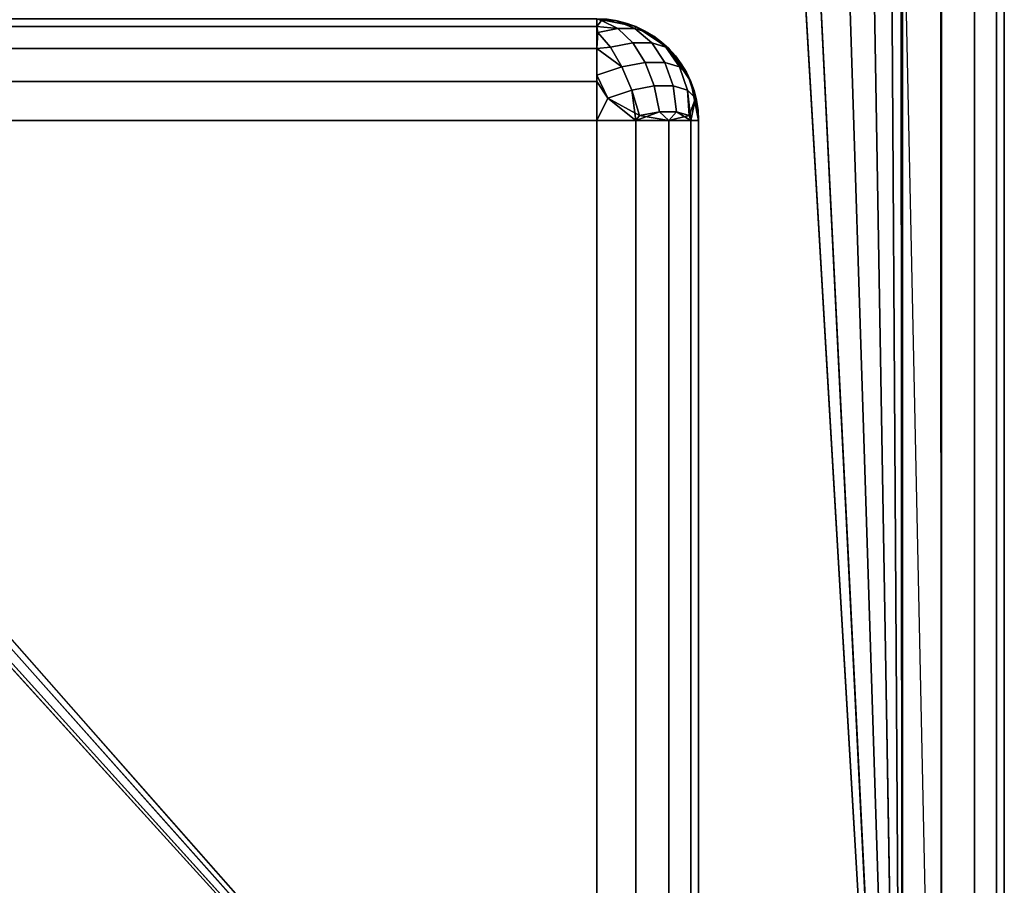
# Model space of a CAD drawing. Header units: millimetres. Extents: x -10 to 414, y -927 to 10.
# Tile 31 of 38: x 390.34 to 400, y -891.5 to -883.01. Entities that reach past the tile are written whole.
import ezdxf

# ---------------------------------------------------------------- set-up
doc = ezdxf.new("R2010")
doc.units = ezdxf.units.MM
doc.header["$MEASUREMENT"] = 0
for name, color, linetype, lineweight in [('0 Misc', 7, 'Continuous', 35), ('10 Raster Images', 7, 'Continuous', 35), ('5 Hatches', 7, 'Continuous', 35)]:
    doc.layers.add(name, color=color, linetype=linetype, lineweight=lineweight)

msp = doc.modelspace()

# ---------------------------------------------------------------- linework, layer by layer
at = {"layer": '0 Misc', "color": 160, "linetype": 'Continuous', "lineweight": 25}
for p, q in [((399, -1, 1195), (399, -899, 1195)), ((400, -1, 1174), (400, -899, 1174)), ((400, -899, 1194), (400, -1, 1194)), ((399, -899, 1173), (399, -881, 1173)), ((399, -899, 1173), (398.9877, -881.1564, 1173)), ((399, -899, 1173), (398.891, -881.454, 1173)), ((399, -899, 1173), (383.2929, -881.7071, 1173)), ((399, -899, 1173), (398.7071, -881.7071, 1173)), ((399, -899, 1173), (383.546, -881.891, 1173)), ((399, -899, 1173), (398.454, -881.891, 1173)), ((399, -899, 1173), (383.8436, -881.9877, 1173)), ((399, -899, 1173), (384, -882, 1173)), ((399, -899, 1173), (398, -882, 1173)), ((399, -899, 1173), (398.1564, -881.9877, 1173)), ((396, -884, 12.5), (4, -884, 12.5)), ((4, -884, 1170), (396, -884, 1170)), ((396, -898, 12.5), (396, -884, 12.5)), ((396, -884, 1170), (396, -898, 1170)), ((397, -898, 1169), (397, -884, 1169)), ((397, -884, 1169), (397, -884, 13.5)), ((397, -884, 13.5), (397, -898, 13.5))]:
    msp.add_line(p, q, dxfattribs=at).dxf.unprotected_set("ltscale", 0)
at = {"layer": '0 Misc', "color": 160, "linetype": 'Continuous', "lineweight": 25, "extrusion": (-1, 0, 0)}
msp.add_arc((884, 1169, -396), 1, 90, 180, dxfattribs=at).dxf.unprotected_set("ltscale", 0)
at = {"layer": '0 Misc', "color": 160, "linetype": 'Continuous', "lineweight": 25, "extrusion": (0, 0, -1)}
msp.add_arc((-396, -884, -1169), 1, 90, 180, dxfattribs=at).dxf.unprotected_set("ltscale", 0)
at = {"layer": '0 Misc', "color": 160, "linetype": 'Continuous', "lineweight": 25}
msp.add_arc((396, -884, 13.5), 1, 0, 90, dxfattribs=at).dxf.unprotected_set("ltscale", 0)
at = {"layer": '0 Misc', "color": 160, "linetype": 'Continuous', "lineweight": 25, "extrusion": (-1, 0, 5.68434e-14)}
msp.add_arc((884, 13.5, -396), 1, 180, 270, dxfattribs=at).dxf.unprotected_set("ltscale", 0)
at = {"layer": '0 Misc', "color": 160, "linetype": 'Continuous', "lineweight": 25, "extrusion": (0, 1, 0)}
for centre, start, end in [((-396, 13.5, -884), 180, 270), ((-396, 1169, -884), 90, 180)]:
    msp.add_arc(centre, 1, start, end, dxfattribs=at).dxf.unprotected_set("ltscale", 0)
at = {"layer": '0 Misc', "color": 7, "lineweight": 25}
for points, invisible_edges in [([(399, -1, 1173), (399.3827, -899, 1173.0762), (399, -2, 1173)], 1), ([(399, -1, 1173), (399.3827, -1, 1173.0762), (399.3827, -899, 1173.0762)], 12), ([(399, -1, 1195), (399.3827, -899, 1194.9238), (399.3827, -1, 1194.9238)], 1), ([(399, -1, 1195), (399, -899, 1195), (399.3827, -899, 1194.9238)], 12), ([(399.3827, -899, 1173.0762), (399.7071, -1, 1173.2928), (399.7071, -899, 1173.2928)], 1), ([(399.3827, -899, 1173.0762), (399.3827, -1, 1173.0762), (399.7071, -1, 1173.2928)], 12), ([(399.3827, -1, 1194.9238), (399.7071, -899, 1194.7072), (399.7071, -1, 1194.7072)], 1), ([(399.3827, -1, 1194.9238), (399.3827, -899, 1194.9238), (399.7071, -899, 1194.7072)], 12), ([(399.9239, -1, 1173.6173), (399.7071, -899, 1173.2928), (399.7071, -1, 1173.2928)], 1), ([(399.9239, -1, 1173.6173), (399.9239, -899, 1173.6173), (399.7071, -899, 1173.2928)], 12), ([(399.7071, -1, 1194.7072), (399.9239, -899, 1194.3827), (399.9239, -1, 1194.3827)], 1), ([(399.7071, -1, 1194.7072), (399.7071, -899, 1194.7072), (399.9239, -899, 1194.3827)], 12), ([(400, -1, 1174), (399.9239, -899, 1173.6173), (399.9239, -1, 1173.6173)], 1), ([(400, -1, 1174), (400, -899, 1174), (399.9239, -899, 1173.6173)], 12), ([(400, -899, 1194), (399.9239, -1, 1194.3827), (399.9239, -899, 1194.3827)], 1), ([(400, -899, 1194), (400, -1, 1194), (399.9239, -1, 1194.3827)], 12), ([(400, -899, 1194), (400, -1, 1174), (400, -1, 1194)], 1), ([(400, -899, 1194), (400, -899, 1174), (400, -1, 1174)], 12), ([(399.3827, -899, 1173.0762), (399, -881, 1173), (399, -2, 1173)], 12), ([(399.3827, -899, 1173.0762), (399, -899, 1173), (399, -881, 1173)], 12), ([(396, -883, 1169), (4, -883.0761, 1169.3827), (396, -883.0761, 1169.3827)], 1), ([(396, -883, 1169), (4, -883, 1169), (4, -883.0761, 1169.3827)], 12), ([(4, -883, 13.5), (396, -883.0761, 13.1173), (4, -883.0761, 13.1173)], 1), ([(4, -883, 13.5), (396, -883, 13.5), (396, -883.0761, 13.1173)], 12), ([(396, -883, 13.5), (396.3827, -883.0761, 1169), (396.3827, -883.0761, 13.5)], 1), ([(396, -883, 13.5), (396, -883, 1169), (396.3827, -883.0761, 1169)], 12), ([(396.3746, -883.0964, 1169.2079), (396.0477, -883.0182, 1169.1838), (396.2078, -883.0964, 1169.3746)], 1), ([(396.3746, -883.0964, 1169.2079), (396.1838, -883.0182, 1169.0477), (396.0477, -883.0182, 1169.1838)], 12), ([(396.2078, -883.0964, 13.1254), (396.0477, -883.0182, 13.3161), (396.1838, -883.0182, 13.4523)], 12), ([(396.2078, -883.0964, 13.1254), (396.1838, -883.0182, 13.4523), (396.3746, -883.0964, 13.2922)], 1), ([(4, -883.2929, 1169.7072), (396, -883.0761, 1169.3827), (4, -883.0761, 1169.3827)], 1), ([(4, -883.2929, 1169.7072), (396, -883.2929, 1169.7072), (396, -883.0761, 1169.3827)], 12), ([(396, -883.2929, 12.7929), (4, -883.0761, 13.1173), (396, -883.0761, 13.1173)], 1), ([(396, -883.2929, 12.7929), (4, -883.2929, 12.7929), (4, -883.0761, 13.1173)], 12), ([(396.0105, -883.1332, 1169.4984), (396.3538, -883.2362, 1169.5398), (396.2078, -883.0964, 1169.3746)], 1), ([(396.2078, -883.0964, 13.1254), (396.1337, -883.2772, 12.822), (396.0105, -883.1332, 13.0015)], 1), ([(396.0105, -883.1332, 1169.4984), (396.1337, -883.2772, 1169.678), (396.3538, -883.2362, 1169.5398)], 12), ([(396.2078, -883.0964, 13.1254), (396.3538, -883.2362, 12.9602), (396.1337, -883.2772, 12.822)], 12), ([(396.3746, -883.0964, 1169.2079), (396.2078, -883.0964, 1169.3746), (396.3538, -883.2362, 1169.5398)], 12), ([(396.2078, -883.0964, 13.1254), (396.5398, -883.2362, 13.1462), (396.3538, -883.2362, 12.9602)], 1), ([(396.2078, -883.0964, 13.1254), (396.3746, -883.0964, 13.2922), (396.5398, -883.2362, 13.1462)], 12), ([(396.3746, -883.0964, 1169.2079), (396.3538, -883.2362, 1169.5398), (396.5398, -883.2362, 1169.3538)], 1), ([(396.3746, -883.0964, 1169.2079), (396.678, -883.2772, 1169.1338), (396.4984, -883.1332, 1169.0105)], 1), ([(396.3746, -883.0964, 1169.2079), (396.5398, -883.2362, 1169.3538), (396.678, -883.2772, 1169.1338)], 12), ([(396.4984, -883.1332, 13.4895), (396.5398, -883.2362, 13.1462), (396.3746, -883.0964, 13.2922)], 1), ([(396.7071, -883.2929, 1169), (396.3827, -883.0761, 13.5), (396.3827, -883.0761, 1169)], 1), ([(396.7071, -883.2929, 1169), (396.7071, -883.2929, 13.5), (396.3827, -883.0761, 13.5)], 12), ([(396.4984, -883.1332, 13.4895), (396.678, -883.2772, 13.3663), (396.5398, -883.2362, 13.1462)], 12), ([(396.1337, -883.2772, 1169.678), (396.4757, -883.428, 1169.6682), (396.3538, -883.2362, 1169.5398)], 1), ([(396.3538, -883.2362, 12.9602), (396.2478, -883.4705, 12.6887), (396.1337, -883.2772, 12.822)], 1), ([(396.3538, -883.2362, 12.9602), (396.4757, -883.428, 12.8317), (396.2478, -883.4705, 12.6887)], 12), ([(396.5398, -883.2362, 1169.3538), (396.3538, -883.2362, 1169.5398), (396.4757, -883.428, 1169.6682)], 12), ([(396.3538, -883.2362, 12.9602), (396.6683, -883.428, 13.0243), (396.4757, -883.428, 12.8317)], 1), ([(396.3538, -883.2362, 12.9602), (396.5398, -883.2362, 13.1462), (396.6683, -883.428, 13.0243)], 12), ([(396.5398, -883.2362, 1169.3538), (396.4757, -883.428, 1169.6682), (396.6683, -883.428, 1169.4757)], 1), ([(396.5398, -883.2362, 1169.3538), (396.8113, -883.4705, 1169.2478), (396.678, -883.2772, 1169.1338)], 1), ([(396.5398, -883.2362, 1169.3538), (396.6683, -883.428, 1169.4757), (396.8113, -883.4705, 1169.2478)], 12), ([(396.678, -883.2772, 13.3663), (396.6683, -883.428, 13.0243), (396.5398, -883.2362, 13.1462)], 1), ([(4, -883.6173, 1169.9238), (396, -883.2929, 1169.7072), (4, -883.2929, 1169.7072)], 1), ([(4, -883.6173, 1169.9238), (396, -883.6173, 1169.9238), (396, -883.2929, 1169.7072)], 12), ([(396, -883.6173, 12.5761), (4, -883.2929, 12.7929), (396, -883.2929, 12.7929)], 1), ([(396, -883.6173, 12.5761), (4, -883.6173, 12.5761), (4, -883.2929, 12.7929)], 12), ([(396.1337, -883.2772, 1169.678), (396.2478, -883.4705, 1169.8113), (396.4757, -883.428, 1169.6682)], 12), ([(396.678, -883.2772, 13.3663), (396.8113, -883.4705, 13.2522), (396.6683, -883.428, 13.0243)], 12), ([(396.9239, -883.6173, 1169), (396.7071, -883.2929, 13.5), (396.7071, -883.2929, 1169)], 1), ([(396.9239, -883.6173, 1169), (396.9239, -883.6173, 13.5), (396.7071, -883.2929, 13.5)], 12), ([(396.2478, -883.4705, 1169.8113), (396.5651, -883.6588, 1169.7511), (396.4757, -883.428, 1169.6682)], 1), ([(396.2478, -883.4705, 12.6887), (396.4757, -883.428, 12.8317), (396.5651, -883.6588, 12.7489)], 12), ([(396.5651, -883.6588, 1169.7511), (396.6683, -883.428, 1169.4757), (396.4757, -883.428, 1169.6682)], 1), ([(396.7512, -883.6588, 12.9349), (396.4757, -883.428, 12.8317), (396.6683, -883.428, 13.0243)], 1), ([(396.7512, -883.6588, 12.9349), (396.5651, -883.6588, 12.7489), (396.4757, -883.428, 12.8317)], 12), ([(396.5651, -883.6588, 1169.7511), (396.7512, -883.6588, 1169.5652), (396.6683, -883.428, 1169.4757)], 12), ([(396.8113, -883.4705, 1169.2478), (396.6683, -883.428, 1169.4757), (396.7512, -883.6588, 1169.5652)], 12), ([(396.8113, -883.4705, 13.2522), (396.7512, -883.6588, 12.9349), (396.6683, -883.428, 13.0243)], 1), ([(396.3451, -883.6998, 1169.8893), (396.2478, -883.4705, 1169.8113), (396.0016, -883.5521, 1169.894)], 12), ([(396.2478, -883.4705, 12.6887), (396.1072, -883.7787, 12.5307), (396.0016, -883.5521, 12.6059)], 1), ([(396.2478, -883.4705, 12.6887), (396.3451, -883.6998, 12.6107), (396.1072, -883.7787, 12.5307)], 12), ([(396.2478, -883.4705, 1169.8113), (396.3451, -883.6998, 1169.8893), (396.5651, -883.6588, 1169.7511)], 12), ([(396.2478, -883.4705, 12.6887), (396.5651, -883.6588, 12.7489), (396.3451, -883.6998, 12.6107)], 1), ([(396.8113, -883.4705, 1169.2478), (396.7512, -883.6588, 1169.5652), (396.8893, -883.6998, 1169.3451)], 1), ([(396.8113, -883.4705, 13.2522), (396.8893, -883.6998, 13.1549), (396.7512, -883.6588, 12.9349)], 12), ([(396.8113, -883.4705, 1169.2478), (396.9693, -883.7787, 1169.1072), (396.8941, -883.5521, 1169.0016)], 1), ([(396.8113, -883.4705, 1169.2478), (396.8893, -883.6998, 1169.3451), (396.9693, -883.7787, 1169.1072)], 12), ([(396.8893, -883.6998, 13.1549), (396.8113, -883.4705, 13.2522), (396.8941, -883.5521, 13.4984)], 12), ([(4, -884, 1170), (396, -883.6173, 1169.9238), (4, -883.6173, 1169.9238)], 1), ([(4, -884, 1170), (396, -884, 1170), (396, -883.6173, 1169.9238)], 12), ([(396, -884, 12.5), (4, -883.6173, 12.5761), (396, -883.6173, 12.5761)], 1), ([(396, -884, 12.5), (4, -884, 12.5), (4, -883.6173, 12.5761)], 12), ([(396.3451, -883.6998, 1169.8893), (396.0016, -883.5521, 1169.894), (396.1072, -883.7787, 1169.9694)], 1), ([(396.8893, -883.6998, 13.1549), (396.8941, -883.5521, 13.4984), (396.9693, -883.7787, 13.3928)], 1), ([(397, -884, 1169), (396.9239, -883.6173, 13.5), (396.9239, -883.6173, 1169)], 1), ([(397, -884, 1169), (397, -884, 13.5), (396.9239, -883.6173, 13.5)], 12), ([(396.6161, -883.9129, 1169.7828), (396.5651, -883.6588, 1169.7511), (396.3451, -883.6998, 1169.8893)], 12), ([(396.4188, -883.9496, 12.5933), (396.3451, -883.6998, 12.6107), (396.5651, -883.6588, 12.7489)], 12), ([(396.6161, -883.9129, 1169.7828), (396.3451, -883.6998, 1169.8893), (396.4188, -883.9496, 1169.9067)], 1), ([(396.4188, -883.9496, 12.5933), (396.5651, -883.6588, 12.7489), (396.6161, -883.9129, 12.7171)], 1), ([(396.5651, -883.6588, 1169.7511), (396.7828, -883.9129, 1169.6161), (396.7512, -883.6588, 1169.5652)], 1), ([(396.5651, -883.6588, 1169.7511), (396.6161, -883.9129, 1169.7828), (396.7828, -883.9129, 1169.6161)], 12), ([(396.7512, -883.6588, 12.9349), (396.6161, -883.9129, 12.7171), (396.5651, -883.6588, 12.7489)], 1), ([(396.7512, -883.6588, 12.9349), (396.7828, -883.9129, 12.8839), (396.6161, -883.9129, 12.7171)], 12), ([(396.9067, -883.9496, 1169.4187), (396.7512, -883.6588, 1169.5652), (396.7828, -883.9129, 1169.6161)], 1), ([(396.9067, -883.9496, 1169.4187), (396.8893, -883.6998, 1169.3451), (396.7512, -883.6588, 1169.5652)], 12), ([(396.7828, -883.9129, 12.8839), (396.7512, -883.6588, 12.9349), (396.8893, -883.6998, 13.1549)], 12), ([(396.7828, -883.9129, 12.8839), (396.8893, -883.6998, 13.1549), (396.9067, -883.9496, 13.0812)], 1), ([(4, -898, 12.5), (396, -884, 12.5), (396, -898, 12.5)], 1), ([(4, -898, 12.5), (4, -884, 12.5), (396, -884, 12.5)], 12), ([(396, -898, 1170), (4, -884, 1170), (4, -898, 1170)], 1), ([(396, -898, 1170), (396, -884, 1170), (4, -884, 1170)], 12), ([(396, -898, 12.5), (396.3827, -884, 12.5761), (396.3827, -898, 12.5761)], 1), ([(396, -898, 12.5), (396, -884, 12.5), (396.3827, -884, 12.5761)], 12), ([(396, -884, 1170), (396.3827, -898, 1169.9238), (396.3827, -884, 1169.9238)], 1), ([(396, -884, 1170), (396, -898, 1170), (396.3827, -898, 1169.9238)], 12), ([(396.3827, -898, 12.5761), (396.7071, -884, 12.7929), (396.7071, -898, 12.7929)], 1), ([(396.3827, -898, 12.5761), (396.3827, -884, 12.5761), (396.7071, -884, 12.7929)], 12), ([(396.7071, -898, 1169.7072), (396.3827, -884, 1169.9238), (396.3827, -898, 1169.9238)], 1), ([(396.7071, -898, 1169.7072), (396.7071, -884, 1169.7072), (396.3827, -884, 1169.9238)], 12), ([(396.7071, -898, 12.7929), (396.9239, -884, 13.1173), (396.9239, -898, 13.1173)], 1), ([(396.7071, -898, 12.7929), (396.7071, -884, 12.7929), (396.9239, -884, 13.1173)], 12), ([(396.9239, -898, 1169.3827), (396.7071, -884, 1169.7072), (396.7071, -898, 1169.7072)], 1), ([(396.9239, -898, 1169.3827), (396.9239, -884, 1169.3827), (396.7071, -884, 1169.7072)], 12), ([(397, -884, 13.5), (396.9239, -898, 13.1173), (396.9239, -884, 13.1173)], 1), ([(397, -884, 13.5), (397, -898, 13.5), (396.9239, -898, 13.1173)], 12), ([(397, -898, 1169), (396.9239, -884, 1169.3827), (396.9239, -898, 1169.3827)], 1), ([(397, -898, 1169), (397, -884, 1169), (396.9239, -884, 1169.3827)], 12), ([(397, -898, 13.5), (397, -884, 1169), (397, -898, 1169)], 1), ([(397, -898, 13.5), (397, -884, 13.5), (397, -884, 1169)], 12)]:
    msp.add_3dface(points, dxfattribs=dict(at, invisible_edges=invisible_edges))
for points in [[(399, -899, 1173), (16.9877, -881.1564, 1173), (17, -881, 1173)], [(399, -899, 1173), (17, -881, 1173), (383.2929, -881.7071, 1173)], [(399, -899, 1173), (398.9877, -881.1564, 1173), (399, -881, 1173)], [(399, -899, 1173), (16.891, -881.454, 1173), (16.9877, -881.1564, 1173)], [(399, -899, 1173), (398.891, -881.454, 1173), (398.9877, -881.1564, 1173)], [(399, -899, 1173), (16.7071, -881.7071, 1173), (16.891, -881.454, 1173)], [(399, -899, 1173), (398.7071, -881.7071, 1173), (398.891, -881.454, 1173)], [(399, -899, 1173), (16.454, -881.891, 1173), (16.7071, -881.7071, 1173)], [(399, -899, 1173), (383.2929, -881.7071, 1173), (383.546, -881.891, 1173)], [(399, -899, 1173), (398.454, -881.891, 1173), (398.7071, -881.7071, 1173)], [(399, -899, 1173), (16.1564, -881.9877, 1173), (16.454, -881.891, 1173)], [(399, -899, 1173), (383.546, -881.891, 1173), (383.8436, -881.9877, 1173)], [(399, -899, 1173), (398.1564, -881.9877, 1173), (398.454, -881.891, 1173)], [(1, -899, 1173), (2, -882, 1173), (399, -899, 1173)], [(399, -899, 1173), (2, -882, 1173), (16, -882, 1173)], [(399, -899, 1173), (16, -882, 1173), (16.1564, -881.9877, 1173)], [(399, -899, 1173), (383.8436, -881.9877, 1173), (384, -882, 1173)], [(399, -899, 1173), (384, -882, 1173), (398, -882, 1173)], [(399, -899, 1173), (398, -882, 1173), (398.1564, -881.9877, 1173)], [(396.3827, -883.0761, 1169), (396, -883, 1169), (396.1838, -883.0182, 1169.0477)], [(396.1838, -883.0182, 1169.0477), (396, -883, 1169), (396.0477, -883.0182, 1169.1838)], [(396.0477, -883.0182, 1169.1838), (396, -883, 1169), (396, -883.0761, 1169.3827)], [(396, -883.0761, 13.1173), (396, -883, 13.5), (396.0477, -883.0182, 13.3161)], [(396.0477, -883.0182, 13.3161), (396, -883, 13.5), (396.1838, -883.0182, 13.4523)], [(396.1838, -883.0182, 13.4523), (396, -883, 13.5), (396.3827, -883.0761, 13.5)], [(396.2078, -883.0964, 1169.3746), (396.0477, -883.0182, 1169.1838), (396, -883.0761, 1169.3827)], [(396.0477, -883.0182, 13.3161), (396.2078, -883.0964, 13.1254), (396, -883.0761, 13.1173)], [(396.1838, -883.0182, 1169.0477), (396.3746, -883.0964, 1169.2079), (396.3827, -883.0761, 1169)], [(396.3746, -883.0964, 13.2922), (396.1838, -883.0182, 13.4523), (396.3827, -883.0761, 13.5)], [(396.2078, -883.0964, 1169.3746), (396, -883.0761, 1169.3827), (396.0105, -883.1332, 1169.4984)], [(396, -883.2929, 1169.7072), (396.0105, -883.1332, 1169.4984), (396, -883.0761, 1169.3827)], [(396, -883.0761, 13.1173), (396.2078, -883.0964, 13.1254), (396.0105, -883.1332, 13.0015)], [(396, -883.0761, 13.1173), (396.0105, -883.1332, 13.0015), (396, -883.2929, 12.7929)], [(396.0105, -883.1332, 1169.4984), (396, -883.2929, 1169.7072), (396.1337, -883.2772, 1169.678)], [(396.0105, -883.1332, 13.0015), (396.1337, -883.2772, 12.822), (396, -883.2929, 12.7929)], [(396.3827, -883.0761, 1169), (396.3746, -883.0964, 1169.2079), (396.4984, -883.1332, 1169.0105)], [(396.3746, -883.0964, 13.2922), (396.3827, -883.0761, 13.5), (396.4984, -883.1332, 13.4895)], [(396.3827, -883.0761, 1169), (396.4984, -883.1332, 1169.0105), (396.7071, -883.2929, 1169)], [(396.7071, -883.2929, 13.5), (396.4984, -883.1332, 13.4895), (396.3827, -883.0761, 13.5)], [(396.4984, -883.1332, 1169.0105), (396.678, -883.2772, 1169.1338), (396.7071, -883.2929, 1169)], [(396.4984, -883.1332, 13.4895), (396.7071, -883.2929, 13.5), (396.678, -883.2772, 13.3663)], [(396, -883.2929, 1169.7072), (396.2478, -883.4705, 1169.8113), (396.1337, -883.2772, 1169.678)], [(396.2478, -883.4705, 12.6887), (396, -883.2929, 12.7929), (396.1337, -883.2772, 12.822)], [(396.2478, -883.4705, 1169.8113), (396, -883.2929, 1169.7072), (396.0016, -883.5521, 1169.894)], [(396.0016, -883.5521, 1169.894), (396, -883.2929, 1169.7072), (396, -883.6173, 1169.9238)], [(396.0016, -883.5521, 12.6059), (396, -883.6173, 12.5761), (396, -883.2929, 12.7929)], [(396.2478, -883.4705, 12.6887), (396.0016, -883.5521, 12.6059), (396, -883.2929, 12.7929)], [(396.8113, -883.4705, 1169.2478), (396.7071, -883.2929, 1169), (396.678, -883.2772, 1169.1338)], [(396.7071, -883.2929, 13.5), (396.8113, -883.4705, 13.2522), (396.678, -883.2772, 13.3663)], [(396.8941, -883.5521, 1169.0016), (396.9239, -883.6173, 1169), (396.7071, -883.2929, 1169)], [(396.8113, -883.4705, 1169.2478), (396.8941, -883.5521, 1169.0016), (396.7071, -883.2929, 1169)], [(396.8113, -883.4705, 13.2522), (396.7071, -883.2929, 13.5), (396.8941, -883.5521, 13.4984)], [(396.8941, -883.5521, 13.4984), (396.7071, -883.2929, 13.5), (396.9239, -883.6173, 13.5)], [(396.0016, -883.5521, 1169.894), (396, -883.6173, 1169.9238), (396.1072, -883.7787, 1169.9694)], [(396.1072, -883.7787, 12.5307), (396, -883.6173, 12.5761), (396.0016, -883.5521, 12.6059)], [(396.1072, -883.7787, 1169.9694), (396, -883.6173, 1169.9238), (396, -884, 1170)], [(396, -884, 12.5), (396, -883.6173, 12.5761), (396.1072, -883.7787, 12.5307)], [(396.9693, -883.7787, 1169.1072), (396.9239, -883.6173, 1169), (396.8941, -883.5521, 1169.0016)], [(396.8941, -883.5521, 13.4984), (396.9239, -883.6173, 13.5), (396.9693, -883.7787, 13.3928)], [(397, -884, 1169), (396.9239, -883.6173, 1169), (396.9693, -883.7787, 1169.1072)], [(396.9693, -883.7787, 13.3928), (396.9239, -883.6173, 13.5), (397, -884, 13.5)], [(396.3827, -884, 1169.9238), (396.3451, -883.6998, 1169.8893), (396.1072, -883.7787, 1169.9694)], [(396.4188, -883.9496, 12.5933), (396.1072, -883.7787, 12.5307), (396.3451, -883.6998, 12.6107)], [(396.4188, -883.9496, 1169.9067), (396.3451, -883.6998, 1169.8893), (396.3827, -884, 1169.9238)], [(396.9067, -883.9496, 1169.4187), (396.9693, -883.7787, 1169.1072), (396.8893, -883.6998, 1169.3451)], [(396.9067, -883.9496, 13.0812), (396.8893, -883.6998, 13.1549), (396.9239, -884, 13.1173)], [(396.9239, -884, 13.1173), (396.8893, -883.6998, 13.1549), (396.9693, -883.7787, 13.3928)], [(396.3827, -884, 1169.9238), (396.1072, -883.7787, 1169.9694), (396, -884, 1170)], [(396, -884, 12.5), (396.1072, -883.7787, 12.5307), (396.3827, -884, 12.5761)], [(396.1072, -883.7787, 12.5307), (396.4188, -883.9496, 12.5933), (396.3827, -884, 12.5761)], [(396.9693, -883.7787, 1169.1072), (396.9067, -883.9496, 1169.4187), (396.9239, -884, 1169.3827)], [(397, -884, 1169), (396.9693, -883.7787, 1169.1072), (396.9239, -884, 1169.3827)], [(396.9239, -884, 13.1173), (396.9693, -883.7787, 13.3928), (397, -884, 13.5)], [(396.6161, -883.9129, 12.7171), (396.3827, -884, 12.5761), (396.4188, -883.9496, 12.5933)], [(396.6161, -883.9129, 12.7171), (396.7071, -884, 12.7929), (396.3827, -884, 12.5761)], [(396.6161, -883.9129, 1169.7828), (396.4188, -883.9496, 1169.9067), (396.7071, -884, 1169.7072)], [(396.6161, -883.9129, 1169.7828), (396.7071, -884, 1169.7072), (396.7828, -883.9129, 1169.6161)], [(396.7828, -883.9129, 12.8839), (396.7071, -884, 12.7929), (396.6161, -883.9129, 12.7171)], [(396.7828, -883.9129, 1169.6161), (396.7071, -884, 1169.7072), (396.9239, -884, 1169.3827)], [(396.7828, -883.9129, 12.8839), (396.9067, -883.9496, 13.0812), (396.7071, -884, 12.7929)], [(396.7828, -883.9129, 1169.6161), (396.9239, -884, 1169.3827), (396.9067, -883.9496, 1169.4187)], [(396.4188, -883.9496, 1169.9067), (396.3827, -884, 1169.9238), (396.7071, -884, 1169.7072)], [(396.9067, -883.9496, 13.0812), (396.9239, -884, 13.1173), (396.7071, -884, 12.7929)]]:
    msp.add_3dface(points, dxfattribs=at)
at = {"layer": '10 Raster Images', "color": 160, "linetype": 'Continuous', "lineweight": 25}
msp.add_line((399, -899, 1173), (399, -881, 1173), dxfattribs=at).dxf.unprotected_set("ltscale", 0)
at = {"layer": '5 Hatches', "color": 7, "lineweight": 25}
for points, invisible_edges in [([(399, -899, 1195), (1, -1, 1195), (1, -899, 1195)], 1), ([(399, -899, 1195), (399, -1, 1195), (1, -1, 1195)], 12)]:
    msp.add_3dface(points, dxfattribs=dict(at, invisible_edges=invisible_edges))

doc.saveas('drawing.dxf')
